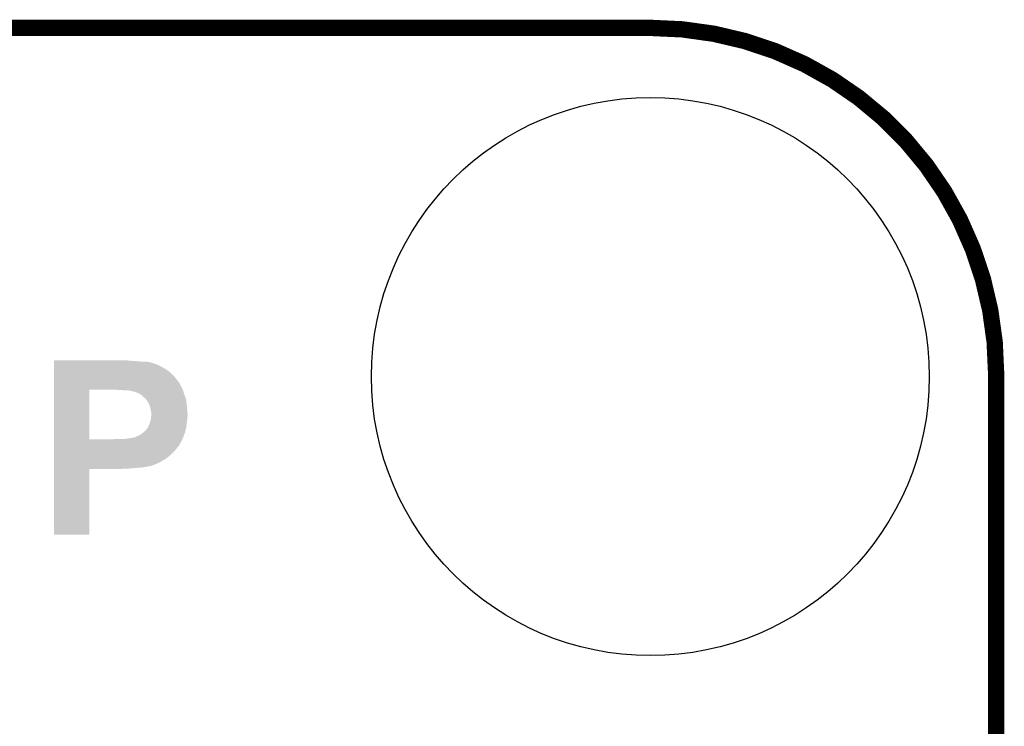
# Model space of a CAD drawing. Extents: x -1.3 to 24.2, y -3.9 to 53.4.
# Tile 57 of 57: x 15 to 24.2, y 46.8 to 53.4. Entities that reach past the tile are written whole.
import ezdxf

# ---------------------------------------------------------------- set-up
doc = ezdxf.new("R2010")
doc.units = 0
doc.layers.get('0').update_dxf_attribs({"linetype": 'CONTINUOUS'})
for name, color, linetype in [('TWO-WIRE_ETH_3_CLICK_V103_GKO', 9, 'CONTINUOUS'), ('TWO-WIRE_ETH_3_CLICK_V103_GTO', 11, 'CONTINUOUS'), ('TWO-WIRE_ETH_3_CLICK_V103_GTS', 8, 'CONTINUOUS')]:
    doc.layers.add(name, color=color, linetype=linetype)

# ---------------------------------------------------------------- blocks, each defined once
blk = doc.blocks.new('ROUND_66')
blk.add_circle((0, 0), 2.6022)

msp = doc.modelspace()

# ---------------------------------------------------------------- linework, layer by layer
at = {"layer": 'TWO-WIRE_ETH_3_CLICK_V103_GKO', "const_width": 0.1524}
for points in [[(1.9304, 53.34), (20.9042, 53.34)], [(24.13, -1.27), (24.13, 50.1142)]]:
    msp.add_lwpolyline(points, dxfattribs=at)
msp.add_lwpolyline([(24.13, 50.1142, 0.4142136), (20.9042, 53.34)], format="xyb", dxfattribs=at)
at = {"layer": 'TWO-WIRE_ETH_3_CLICK_V103_GTO'}
for points in [[(15.34162, 50.23866), (15.341622, 50.2412), (15.966438, 50.23866), (15.94104, 50.2412)], [(15.34162, 50.2285), (15.34162, 50.23866), (16.159478, 50.2285), (16.0274, 50.23866)], [(15.34162, 50.22596), (15.34162, 50.2285), (16.21536, 50.22596), (16.18742, 50.2285)], [(15.34162, 50.22088), (15.34162, 50.22596), (16.23822, 50.22088), (16.21536, 50.22596)], [(15.34162, 50.2158), (15.34162, 50.22088), (16.258542, 50.2158), (16.23822, 50.22088)], [(15.34162, 50.215798), (15.34162, 50.2158), (16.261084, 50.215798), (16.258542, 50.2158)], [(15.34162, 50.210718), (15.34162, 50.215798), (16.271242, 50.210718), (16.261084, 50.215798)], [(15.34162, 50.208178), (15.34162, 50.210718), (16.281402, 50.208178), (16.271242, 50.210718)], [(15.34162, 50.19802), (15.34162, 50.208178), (16.3068, 50.19802), (16.281402, 50.208178)], [(15.34162, 50.18278), (15.34162, 50.19802), (16.339818, 50.18278), (16.3068, 50.19802)], [(15.34162, 50.162462), (15.34162, 50.18278), (16.37538, 50.162462), (16.339818, 50.18278)], [(15.34162, 50.134518), (15.34162, 50.162462), (16.416022, 50.134518), (16.37538, 50.162462)], [(15.341618, 50.055774), (15.34162, 50.098958), (16.48968, 50.055774), (16.454122, 50.098958)], [(15.34162, 50.098958), (15.34162, 50.134518), (16.454122, 50.098958), (16.416022, 50.134518)], [(15.341618, 50.053234), (15.341618, 50.055774), (16.489694, 50.053234), (16.48968, 50.055774)], [(15.341618, 50.050696), (15.341618, 50.053234), (16.49476, 50.050696), (16.489694, 50.053234)], [(15.341618, 50.02022), (15.341618, 50.050696), (16.51508, 50.02022), (16.49476, 50.050696)], [(15.341618, 50.007518), (15.341618, 50.02022), (16.52016, 50.007518), (16.51508, 50.02022)], [(15.341618, 49.971958), (15.341618, 50.007518), (16.540482, 49.971958), (16.52016, 50.007518)], [(15.341618, 49.96688), (15.341618, 49.971958), (16.542086, 49.96688), (16.540482, 49.971958)], [(15.341612, 49.504622), (15.341618, 49.96688), (15.66926, 49.504622), (15.669282, 49.96688)], [(15.938502, 49.96434), (15.91564, 49.96688), (16.542888, 49.96434), (16.542086, 49.96688)], [(15.981682, 49.9618), (15.95882, 49.96434), (16.54369, 49.9618), (16.542888, 49.96434)], [(16.03502, 49.95926), (16.01216, 49.9618), (16.544492, 49.95926), (16.54369, 49.9618)], [(16.05026, 49.95672), (16.03502, 49.95926), (16.545294, 49.95672), (16.544492, 49.95926)], [(16.060422, 49.95418), (16.05026, 49.95672), (16.546096, 49.95418), (16.545294, 49.95672)], [(16.0909, 49.94656), (16.062964, 49.95418), (16.548502, 49.94656), (16.546096, 49.95418)], [(16.1163, 49.93894), (16.0909, 49.94656), (16.550908, 49.93894), (16.548502, 49.94656)], [(16.1417, 49.926238), (16.1163, 49.93894), (16.55492, 49.926238), (16.550908, 49.93894)], [(16.145254, 49.9237), (16.1417, 49.926238), (16.55572, 49.9237), (16.55492, 49.926238)], [(16.159482, 49.913538), (16.145254, 49.9237), (16.559278, 49.913538), (16.55572, 49.9237)], [(16.172182, 49.900838), (16.159482, 49.913538), (16.563722, 49.900838), (16.559278, 49.913538)], [(16.18488, 49.89068), (16.172182, 49.900838), (16.567278, 49.89068), (16.563722, 49.900838)], [(16.192502, 49.885598), (16.18488, 49.89068), (16.569056, 49.885598), (16.567278, 49.89068)], [(16.19504, 49.88306), (16.192502, 49.885598), (16.569944, 49.88306), (16.569056, 49.885598)], [(16.202156, 49.872898), (16.19504, 49.88306), (16.5735, 49.872898), (16.569944, 49.88306)], [(16.212822, 49.85766), (16.202156, 49.872898), (16.57533, 49.85766), (16.5735, 49.872898)], [(16.22552, 49.8348), (16.212822, 49.85766), (16.578072, 49.8348), (16.57533, 49.85766)], [(16.23568, 49.8094), (16.22552, 49.8348), (16.58112, 49.8094), (16.578072, 49.8348)], [(16.23568, 49.809398), (16.23568, 49.8094), (16.581122, 49.809398), (16.58112, 49.8094)], [(16.24584, 49.76368), (16.23568, 49.809398), (16.584508, 49.76368), (16.581122, 49.809398)], [(16.24358, 49.687478), (16.245274, 49.702718), (16.58366, 49.687478), (16.58366, 49.702718)], [(16.245274, 49.702718), (16.24584, 49.7078), (16.58366, 49.702718), (16.584676, 49.7078)], [(16.24838, 49.748438), (16.24584, 49.76368), (16.585636, 49.748438), (16.584508, 49.76368)], [(16.24584, 49.7078), (16.2466, 49.715418), (16.584676, 49.7078), (16.5862, 49.715418)], [(16.2466, 49.715418), (16.24838, 49.7332), (16.5862, 49.715418), (16.5862, 49.7332)], [(16.24838, 49.740822), (16.24838, 49.748438), (16.5862, 49.740822), (16.585636, 49.748438)], [(16.24838, 49.7332), (16.24838, 49.740822), (16.5862, 49.7332), (16.5862, 49.740822)], [(16.19758, 49.588418), (16.21028, 49.6062), (16.56752, 49.588418), (16.571706, 49.6062)], [(16.21028, 49.6062), (16.212818, 49.608738), (16.571706, 49.6062), (16.572302, 49.608738)], [(16.212818, 49.608738), (16.216206, 49.61382), (16.572302, 49.608738), (16.5735, 49.61382)], [(16.216206, 49.61382), (16.217898, 49.616358), (16.5735, 49.61382), (16.573816, 49.616358)], [(16.217898, 49.616358), (16.22298, 49.62906), (16.573816, 49.616358), (16.575404, 49.62906)], [(16.22298, 49.62906), (16.2306, 49.644298), (16.575404, 49.62906), (16.577308, 49.644298)], [(16.2306, 49.644298), (16.23314, 49.65446), (16.577308, 49.644298), (16.57858, 49.65446)], [(16.23314, 49.65446), (16.23568, 49.664618), (16.57858, 49.65446), (16.580142, 49.664618)], [(16.23568, 49.664618), (16.243298, 49.684936), (16.580142, 49.664618), (16.583268, 49.684936)], [(16.243298, 49.684936), (16.24358, 49.687478), (16.583268, 49.684936), (16.58366, 49.687478)], [(15.996918, 49.50714), (16.0401, 49.51222), (16.539208, 49.50714), (16.54143, 49.51222)], [(16.0401, 49.51222), (16.0782, 49.51984), (16.54143, 49.51222), (16.544764, 49.51984)], [(16.0782, 49.51984), (16.09344, 49.52238), (16.544764, 49.51984), (16.545876, 49.52238)], [(16.09344, 49.52238), (16.108664, 49.527456), (16.545876, 49.52238), (16.548096, 49.527456)], [(16.108664, 49.527462), (16.10868, 49.529982), (16.5481, 49.527462), (16.548988, 49.529982)], [(16.108664, 49.527456), (16.108664, 49.527462), (16.548096, 49.527456), (16.5481, 49.527462)], [(16.10868, 49.529982), (16.118838, 49.532538), (16.548988, 49.529982), (16.54989, 49.532538)], [(16.118838, 49.532538), (16.131538, 49.54016), (16.54989, 49.532538), (16.55258, 49.54016)], [(16.131538, 49.54016), (16.14424, 49.54524), (16.55258, 49.54016), (16.554374, 49.54524)], [(16.14424, 49.54524), (16.16202, 49.55794), (16.554374, 49.54524), (16.558856, 49.55794)], [(16.16202, 49.55794), (16.17726, 49.57064), (16.558856, 49.55794), (16.563338, 49.57064)], [(16.17726, 49.57064), (16.19758, 49.588418), (16.563338, 49.57064), (16.56752, 49.588418)], [(15.34161, 49.48682), (15.341612, 49.5046), (16.53032, 49.48682), (16.538098, 49.5046)], [(15.34161, 49.48174), (15.34161, 49.48682), (16.527778, 49.48174), (16.53032, 49.48682)], [(15.34161, 49.471578), (15.34161, 49.48174), (16.52016, 49.471578), (16.527778, 49.48174)], [(15.34161, 49.45126), (15.34161, 49.471578), (16.509998, 49.45126), (16.52016, 49.471578)], [(15.34161, 49.40554), (15.34161, 49.45126), (16.47444, 49.40554), (16.509998, 49.45126)], [(15.341612, 49.5046), (15.341612, 49.504622), (15.895318, 49.5046), (15.66926, 49.504622)], [(15.895318, 49.5046), (15.9131, 49.50714), (16.538098, 49.5046), (16.539208, 49.50714)], [(15.341608, 49.3522), (15.34161, 49.3776), (16.4211, 49.3522), (16.44904, 49.3776)], [(15.341608, 49.326802), (15.341608, 49.3522), (16.390622, 49.326802), (16.4211, 49.3522)], [(15.34161, 49.3776), (15.34161, 49.40554), (16.44904, 49.3776), (16.47444, 49.40554)], [(15.341608, 49.324258), (15.341608, 49.326802), (16.388076, 49.324258), (16.390622, 49.326802)], [(15.341608, 49.31918), (15.341608, 49.324258), (16.377922, 49.31918), (16.388076, 49.324258)], [(15.341608, 49.30902), (15.341608, 49.31918), (16.36014, 49.30902), (16.377922, 49.31918)], [(15.341608, 49.296322), (15.341608, 49.30902), (16.33982, 49.296322), (16.36014, 49.30902)], [(15.341608, 49.28362), (15.341608, 49.296322), (16.31442, 49.28362), (16.33982, 49.296322)], [(15.341608, 49.27092), (15.341608, 49.28362), (16.28648, 49.27092), (16.31442, 49.28362)], [(15.341608, 49.25822), (15.341608, 49.27092), (16.255998, 49.25822), (16.28648, 49.27092)], [(15.341608, 49.2506), (15.341608, 49.25822), (16.222978, 49.2506), (16.255998, 49.25822)], [(15.341608, 49.250598), (15.341608, 49.2506), (16.217898, 49.250598), (16.222978, 49.2506)], [(15.341608, 49.24806), (15.341608, 49.250598), (16.210276, 49.24806), (16.217898, 49.250598)], [(15.341608, 49.24552), (15.341608, 49.24806), (16.18996, 49.24552), (16.202658, 49.24806)], [(15.341608, 49.24298), (15.341608, 49.24552), (16.17218, 49.24298), (16.18996, 49.24552)], [(15.341608, 49.24044), (15.341608, 49.24298), (16.156938, 49.24044), (16.17218, 49.24298)], [(15.341608, 49.2379), (15.341608, 49.24044), (16.11376, 49.2379), (16.13662, 49.24044)], [(15.341608, 49.23536), (15.341608, 49.2379), (16.08836, 49.23536), (16.11376, 49.2379)], [(15.3416, 48.615622), (15.341608, 49.227718), (15.669238, 48.615622), (15.66926, 49.227718)], [(15.341608, 49.23282), (15.341608, 49.23536), (16.06042, 49.23282), (16.08836, 49.23536)], [(15.341608, 49.23028), (15.341608, 49.23282), (16.029942, 49.23028), (16.06042, 49.23282)], [(15.341608, 49.22774), (15.341608, 49.23028), (15.961362, 49.22774), (15.99692, 49.23028)], [(15.341608, 49.227718), (15.341608, 49.22774), (15.66926, 49.227718), (15.961362, 49.22774)], [(15.669238, 48.6156), (15.3416, 48.615622), (15.669238, 48.6156), (15.669238, 48.615622)]]:
    msp.add_solid(points, dxfattribs=at)

# ---------------------------------------------------------------- block references
at = {"layer": 'TWO-WIRE_ETH_3_CLICK_V103_GTS'}
msp.add_blockref('ROUND_66', (20.9042, 50.0888), dxfattribs=at)

doc.saveas('drawing.dxf')
